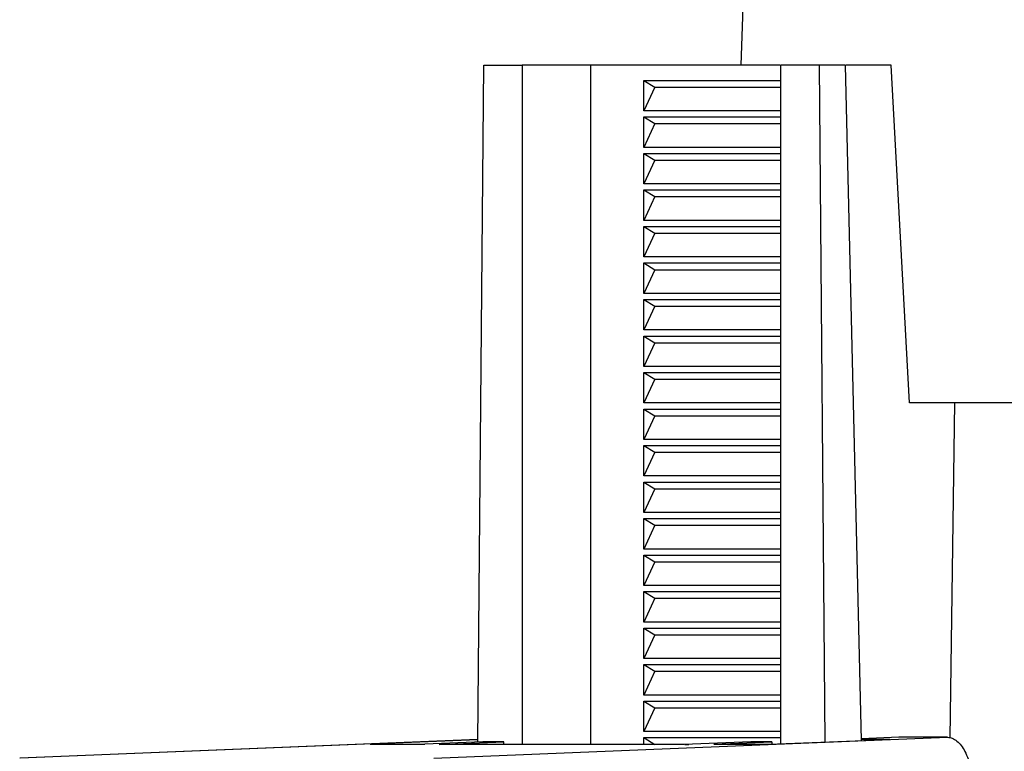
# Model space of a CAD drawing. Header units: millimetres. Extents: x 224 to 956, y 38 to 794.
# Tile 52 of 130: x 230 to 262, y 409 to 433. Entities that reach past the tile are written whole.
import ezdxf

# ---------------------------------------------------------------- set-up
doc = ezdxf.new("R2010")
doc.units = ezdxf.units.MM

msp = doc.modelspace()

# ---------------------------------------------------------------- linework, layer by layer
at = {"color": 179, "linetype": 'Continuous', "lineweight": 25}
for p, q in [((255.377, 476.771), (253.813, 431.988)), ((245.172, 409.742), (245.366, 431.988)), ((245.366, 431.988), (246.624, 431.988)), ((246.624, 431.988), (246.624, 409.661)), ((248.876, 431.988), (246.624, 431.988)), ((248.876, 431.988), (248.876, 409.661)), ((255.101, 431.988), (248.876, 431.988)), ((255.124, 409.688), (255.124, 431.988)), ((256.383, 431.988), (255.124, 431.988)), ((256.383, 431.988), (256.577, 409.746)), ((257.249, 431.988), (256.383, 431.988)), ((257.778, 409.795), (257.249, 431.988)), ((258.758, 431.988), (257.273, 431.988)), ((259.359, 420.888), (258.758, 431.988)), ((250.626, 431.488), (255.124, 431.488)), ((250.626, 430.488), (250.626, 431.488)), ((250.626, 431.488), (250.985, 431.268)), ((250.985, 431.268), (250.626, 430.488)), ((250.985, 431.268), (255.124, 431.268)), ((255.124, 430.488), (250.626, 430.488)), ((250.626, 430.288), (255.124, 430.288)), ((250.626, 429.288), (250.626, 430.288)), ((250.626, 430.288), (250.985, 430.068)), ((250.985, 430.068), (250.626, 429.288)), ((250.985, 430.068), (255.124, 430.068)), ((255.124, 429.288), (250.626, 429.288)), ((250.626, 429.088), (255.124, 429.088)), ((250.626, 428.088), (250.626, 429.088)), ((250.626, 429.088), (250.985, 428.868)), ((250.985, 428.868), (250.626, 428.088)), ((250.985, 428.868), (255.124, 428.868)), ((255.124, 428.088), (250.626, 428.088)), ((250.626, 427.888), (255.124, 427.888)), ((250.626, 426.888), (250.626, 427.888)), ((250.626, 427.888), (250.985, 427.668)), ((250.985, 427.668), (250.626, 426.888)), ((250.985, 427.668), (255.124, 427.668)), ((255.124, 426.888), (250.626, 426.888)), ((250.626, 426.688), (255.124, 426.688)), ((250.626, 425.688), (250.626, 426.688)), ((250.626, 426.688), (250.985, 426.468)), ((250.985, 426.468), (250.626, 425.688)), ((250.985, 426.468), (255.124, 426.468)), ((255.124, 425.688), (250.626, 425.688)), ((250.626, 425.488), (255.124, 425.488)), ((250.626, 424.488), (250.626, 425.488)), ((250.626, 425.488), (250.985, 425.268)), ((250.985, 425.268), (250.626, 424.488)), ((250.985, 425.268), (255.124, 425.268)), ((255.124, 424.488), (250.626, 424.488)), ((250.626, 424.288), (255.124, 424.288)), ((250.626, 423.288), (250.626, 424.288)), ((250.626, 424.288), (250.985, 424.068)), ((250.985, 424.068), (250.626, 423.288)), ((250.985, 424.068), (255.124, 424.068)), ((255.124, 423.288), (250.626, 423.288)), ((250.626, 423.088), (255.124, 423.088)), ((250.626, 422.088), (250.626, 423.088)), ((250.626, 423.088), (250.985, 422.868)), ((250.985, 422.868), (250.626, 422.088)), ((250.985, 422.868), (255.124, 422.868)), ((255.124, 422.088), (250.626, 422.088)), ((250.626, 421.888), (255.124, 421.888)), ((250.626, 420.888), (250.626, 421.888)), ((250.626, 421.888), (250.985, 421.668)), ((250.985, 421.668), (250.626, 420.888)), ((250.985, 421.668), (255.124, 421.668)), ((255.124, 420.888), (250.626, 420.888)), ((260.847, 420.888), (259.359, 420.888)), ((260.696, 409.881), (260.849, 420.888)), ((250.626, 420.688), (255.124, 420.688)), ((250.626, 419.688), (250.626, 420.688)), ((250.626, 420.688), (250.985, 420.468)), ((250.985, 420.468), (250.626, 419.688)), ((250.985, 420.468), (255.124, 420.468)), ((255.124, 419.688), (250.626, 419.688)), ((250.626, 419.488), (255.124, 419.488)), ((250.626, 418.488), (250.626, 419.488)), ((250.626, 419.488), (250.985, 419.268)), ((250.985, 419.268), (250.626, 418.488)), ((250.985, 419.268), (255.124, 419.268)), ((255.124, 418.488), (250.626, 418.488)), ((250.626, 418.288), (255.124, 418.288)), ((250.626, 417.288), (250.626, 418.288)), ((250.626, 418.288), (250.985, 418.068)), ((250.985, 418.068), (250.626, 417.288)), ((250.985, 418.068), (255.124, 418.068)), ((255.124, 417.288), (250.626, 417.288)), ((250.626, 417.088), (255.124, 417.088)), ((250.626, 416.088), (250.626, 417.088)), ((250.626, 417.088), (250.985, 416.868)), ((250.985, 416.868), (250.626, 416.088)), ((250.985, 416.868), (255.124, 416.868)), ((255.124, 416.088), (250.626, 416.088)), ((250.626, 415.888), (255.124, 415.888)), ((250.626, 414.888), (250.626, 415.888)), ((250.626, 415.888), (250.985, 415.668)), ((250.985, 415.668), (250.626, 414.888)), ((250.985, 415.668), (255.124, 415.668)), ((255.124, 414.888), (250.626, 414.888)), ((250.626, 414.688), (255.124, 414.688)), ((250.626, 413.688), (250.626, 414.688)), ((250.626, 414.688), (250.985, 414.468)), ((250.985, 414.468), (250.626, 413.688)), ((250.985, 414.468), (255.124, 414.468)), ((255.124, 413.688), (250.626, 413.688)), ((250.626, 413.488), (255.124, 413.488)), ((250.626, 412.488), (250.626, 413.488)), ((250.626, 413.488), (250.985, 413.268)), ((250.985, 413.268), (250.626, 412.488)), ((250.985, 413.268), (255.124, 413.268)), ((255.124, 412.488), (250.626, 412.488)), ((250.626, 412.288), (255.124, 412.288)), ((250.626, 411.288), (250.626, 412.288)), ((250.626, 412.288), (250.985, 412.068)), ((250.985, 412.068), (250.626, 411.288)), ((250.985, 412.068), (255.124, 412.068)), ((255.124, 411.288), (250.626, 411.288)), ((250.626, 411.088), (255.124, 411.088)), ((250.626, 410.088), (250.626, 411.088)), ((250.626, 411.088), (250.985, 410.868)), ((250.985, 410.868), (250.626, 410.088)), ((250.985, 410.868), (255.124, 410.868)), ((255.124, 410.088), (250.626, 410.088)), ((245.173, 409.815), (241.63, 409.672)), ((245.335, 409.749), (243.43, 409.672)), ((243.722, 409.218), (260.607, 409.899)), ((243.894, 409.661), (246.026, 409.749)), ((246.026, 409.749), (245.335, 409.749)), ((246.027, 409.661), (246.026, 409.749)), ((250.626, 409.888), (255.124, 409.888)), ((250.626, 409.661), (250.626, 409.888)), ((250.626, 409.888), (250.985, 409.668)), ((254.143, 409.749), (251.947, 409.661)), ((252.93, 409.672), (254.835, 409.749)), ((254.835, 409.749), (254.143, 409.749)), ((254.73, 409.672), (258.712, 409.832)), ((254.835, 409.749), (254.836, 409.668)), ((259.007, 409.899), (257.777, 409.849)), ((258.712, 409.832), (257.777, 409.832)), ((260.607, 409.899), (259.007, 409.899)), ((241.713, 409.686), (230.11, 409.218)), ((241.63, 409.672), (243.43, 409.672)), ((251.947, 409.661), (243.894, 409.661)), ((251.97, 409.668), (252.1, 409.668)), ((252.93, 409.672), (254.73, 409.672))]:
    msp.add_line(p, q, dxfattribs=at)
at = {"color": 8, "linetype": 'Continuous', "lineweight": 25}
msp.add_line((245.173, 409.825), (230.122, 409.218), dxfattribs=at)
at = {"color": 179, "linetype": 'Continuous', "lineweight": 25}
for points, knots in [([(352.791, 420.888), (352.621, 420.888), (352.282, 420.888), (351.763, 420.888), (351.236, 420.888), (350.702, 420.888), (349.978, 420.888), (349.239, 420.888), (347.896, 420.888), (346.093, 420.888), (343.561, 420.888), (340.917, 420.888), (338.168, 420.888), (335.324, 420.888), (331.416, 420.888), (326.332, 420.888), (319.996, 420.888), (311.332, 420.888), (302.504, 420.888), (293.835, 420.888), (287.493, 420.888), (282.403, 420.888), (278.488, 420.888), (275.638, 420.888), (272.884, 420.888), (270.233, 420.888), (267.694, 420.888), (265.759, 420.888), (264.361, 420.888), (263.449, 420.888), (262.56, 420.888), (261.69, 420.888), (261.129, 420.888), (260.849, 420.888)], [0, 0, 0, 0, 0.0076, 0.015197, 0.022791, 0.030383, 0.037976, 0.053168, 0.06077, 0.092083, 0.123397, 0.154711, 0.186025, 0.217339, 0.248653, 0.311256, 0.37386, 0.436464, 0.561671, 0.624275, 0.686879, 0.749482, 0.780796, 0.81211, 0.843424, 0.874738, 0.906052, 0.937366, 0.949899, 0.962422, 0.974943, 0.987467, 1, 1, 1, 1]), ([(260.607, 409.899), (260.659, 409.893), (260.764, 409.881), (260.917, 409.786), (261.058, 409.638), (261.183, 409.437), (261.287, 409.194), (261.365, 408.915), (261.417, 408.613), (261.426, 408.404), (261.431, 408.299)], [0, 0, 0, 0, 0.125, 0.250001, 0.375001, 0.5, 0.625002, 0.75, 0.875, 1, 1, 1, 1])]:
    msp.add_open_spline(points, degree=3, knots=knots, dxfattribs=at)

doc.saveas('drawing.dxf')
